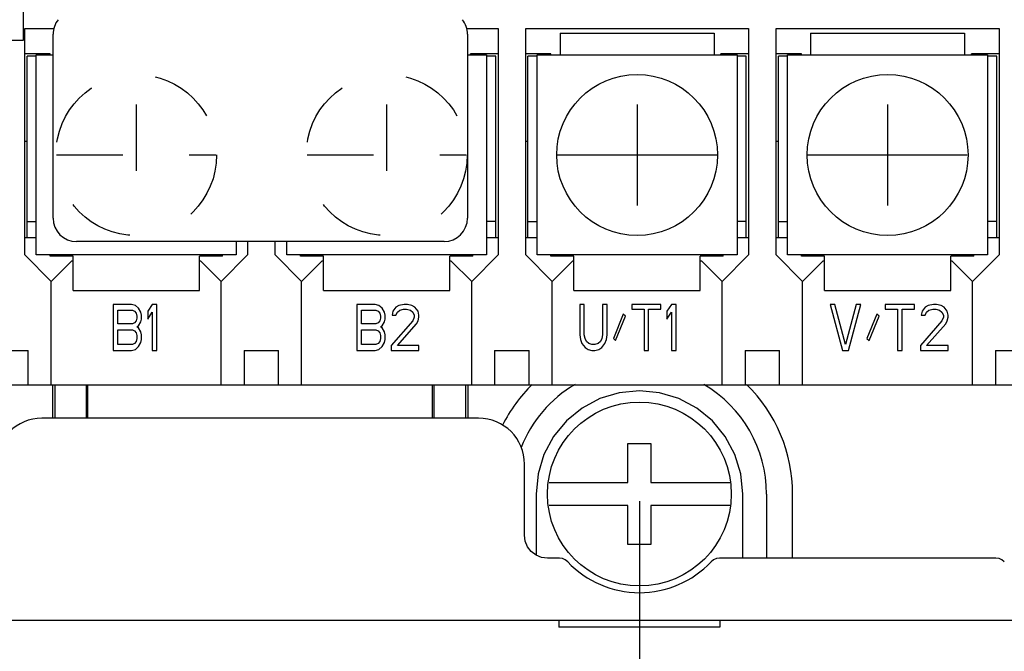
# Model space of a CAD drawing. Extents: x 30 to 410, y 12 to 287.
# Tile 10 of 19: x 217 to 251, y 58 to 80. Entities that reach past the tile are written whole.
import ezdxf

# ---------------------------------------------------------------- set-up
doc = ezdxf.new("R2010")
doc.units = 0
doc.header["$LTSCALE"] = 23.1
doc.linetypes.add('HIDDEN', pattern=[0.2, 0.1, -0.1])
doc.layers.get('0').update_dxf_attribs({"linetype": 'CONTINUOUS'})
for name, color, linetype in [('ALL_CURVE', 7, 'CONTINUOUS'), ('ALL_DIM', 7, 'CONTINUOUS'), ('DEFAULT_2', 8, 'HIDDEN')]:
    doc.layers.add(name, color=color, linetype=linetype)
doc.dimstyles.get("Standard").update_dxf_attribs({"dimtxt": 2.5, "dimasz": 2.5, "dimexe": 1.25, "dimexo": 0.625, "dimtad": 1, "dimcen": 2.5, "dimazin": 3, "dimtfac": 1, "dimtmove": 0, "dimatfit": 3})

# ---------------------------------------------------------------- blocks, each defined once
blk = doc.blocks.new('_OPEN')
at = {"color": 0, "linetype": 'BYBLOCK'}
for p, q in [((0, 0), (-1, 0.167)), ((-1, -0.167), (0, 0)), ((-1, 0), (0, 0))]:
    blk.add_line(p, q, dxfattribs=at)
blk = doc.blocks.new('*D16')
at = {"layer": 'ALL_DIM', "color": 2, "linetype": 'CONTINUOUS'}
for p, q in [((212.038, 63.232), (212.038, 50.475)), ((238.438, 63.232), (238.438, 50.475)), ((212.038, 51.475), (225.238, 51.475)), ((238.438, 51.475), (225.238, 51.475))]:
    blk.add_line(p, q, dxfattribs=at)
at = {"layer": 'ALL_DIM', "color": 2, "linetype": 'CONTINUOUS', "xscale": 3, "yscale": 3, "zscale": 3, "rotation": 180}
blk.add_blockref('_OPEN', (212.038, 51.475), dxfattribs=at)
at = {"layer": 'ALL_DIM', "color": 2, "linetype": 'CONTINUOUS', "xscale": 3, "yscale": 3, "zscale": 3}
blk.add_blockref('_OPEN', (238.438, 51.475), dxfattribs=at)
blk = doc.blocks.new('*D18')
at = {"layer": 'ALL_DIM', "color": 2, "linetype": 'CONTINUOUS'}
for p, q in [((194.758, 75.032), (194.758, 43.178)), ((255.798, 75.032), (255.798, 43.178)), ((194.758, 44.178), (225.278, 44.178)), ((255.798, 44.178), (225.278, 44.178))]:
    blk.add_line(p, q, dxfattribs=at)
at = {"layer": 'ALL_DIM', "color": 2, "linetype": 'CONTINUOUS', "xscale": 3, "yscale": 3, "zscale": 3, "rotation": 180}
blk.add_blockref('_OPEN', (194.758, 44.178), dxfattribs=at)
at = {"layer": 'ALL_DIM', "color": 2, "linetype": 'CONTINUOUS', "xscale": 3, "yscale": 3, "zscale": 3}
blk.add_blockref('_OPEN', (255.798, 44.178), dxfattribs=at)
blk = doc.blocks.new('*D22')
at = {"layer": 'ALL_DIM', "color": 2, "linetype": 'CONTINUOUS'}
for p, q in [((160.82, 84.574), (155.904, 84.574)), ((156.904, 84.574), (156.904, 73.828)), ((220.642, 84.574), (167.067, 84.574)), ((156.904, 63.082), (156.904, 73.828)), ((186.588, 63.082), (155.904, 63.082))]:
    blk.add_line(p, q, dxfattribs=at)
at = {"layer": 'ALL_DIM', "color": 2, "linetype": 'CONTINUOUS', "xscale": 3, "yscale": 3, "zscale": 3}
for p, rotation in [((156.904, 84.574), 90), ((156.904, 63.082), 270)]:
    blk.add_blockref('_OPEN', p, dxfattribs=dict(at, rotation=rotation))
blk = doc.blocks.new('_DOT')
at = {"color": 0, "linetype": 'BYBLOCK'}
blk.add_line((-0.167, 0), (-1, 0), dxfattribs=at)
at = {"color": 0, "linetype": 'BYBLOCK', "const_width": 0.167}
blk.add_lwpolyline([(-0.083, 0, 1), (0.083, 0, 1)], format="xyb", close=True, dxfattribs=at)
blk = doc.blocks.new('*D24')
at = {"layer": 'ALL_DIM', "color": 2, "linetype": 'CONTINUOUS'}
for p, q in [((275.704, 92.734), (275.704, 97.734)), ((275.704, 97.734), (275.704, 88.654)), ((246.547, 92.734), (276.704, 92.734)), ((275.704, 73.625), (275.704, 88.654)), ((263.517, 84.574), (276.704, 84.574)), ((275.704, 84.574), (275.704, 73.625))]:
    blk.add_line(p, q, dxfattribs=at)
at = {"layer": 'ALL_DIM', "color": 2, "linetype": 'CONTINUOUS', "xscale": 3, "yscale": 3, "zscale": 3}
for name, p, rotation in [('_DOT', (275.704, 92.734), 270), ('_OPEN', (275.704, 84.574), 90)]:
    blk.add_blockref(name, p, dxfattribs=dict(at, rotation=rotation))
blk = doc.blocks.new('*D33')
at = {"layer": 'ALL_DIM', "color": 2, "linetype": 'CONTINUOUS'}
for p, q in [((186.838, 63.332), (186.838, 142.139)), ((220.718, 85.138), (220.718, 142.139)), ((186.838, 141.139), (203.778, 141.139)), ((220.718, 141.139), (203.778, 141.139))]:
    blk.add_line(p, q, dxfattribs=at)
at = {"layer": 'ALL_DIM', "color": 2, "linetype": 'CONTINUOUS', "xscale": 3, "yscale": 3, "zscale": 3, "rotation": 180}
blk.add_blockref('_OPEN', (186.838, 141.139), dxfattribs=at)
at = {"layer": 'ALL_DIM', "color": 2, "linetype": 'CONTINUOUS', "xscale": 3, "yscale": 3, "zscale": 3}
blk.add_blockref('_OPEN', (220.718, 141.139), dxfattribs=at)

msp = doc.modelspace()

# ---------------------------------------------------------------- linework, layer by layer
at = {"color": 7, "linetype": 'CONTINUOUS'}
for p, q in [((216.998, 79.282), (216.998, 96.818)), ((217.038, 71.802), (217.038, 79.682)), ((217.038, 79.682), (218.052, 79.682)), ((232.424, 79.682), (233.518, 79.682)), ((233.518, 79.682), (233.518, 71.802)), ((234.478, 79.682), (242.238, 79.682)), ((234.478, 71.802), (234.478, 79.682)), ((242.238, 79.682), (242.238, 71.802)), ((243.198, 79.682), (250.958, 79.682)), ((243.198, 71.802), (243.198, 79.682)), ((250.958, 79.682), (250.958, 71.802)), ((215.158, 79.282), (216.998, 79.282)), ((218.024, 73.082), (218.024, 79.482)), ((232.452, 79.482), (232.452, 73.082)), ((235.678, 79.522), (241.038, 79.522)), ((235.678, 79.522), (235.678, 78.762)), ((241.038, 79.522), (241.038, 78.762)), ((244.398, 79.522), (249.758, 79.522)), ((244.398, 79.522), (244.398, 78.762)), ((249.758, 79.522), (249.758, 78.762)), ((217.918, 78.802), (217.038, 78.802)), ((217.118, 72.402), (217.118, 78.722)), ((217.438, 78.722), (217.118, 78.722)), ((217.438, 71.802), (217.438, 78.762)), ((217.438, 78.762), (218.024, 78.762)), ((217.918, 78.762), (217.918, 78.802)), ((232.452, 78.762), (233.118, 78.762)), ((233.518, 78.802), (232.558, 78.802)), ((232.558, 78.762), (232.558, 78.802)), ((233.118, 78.762), (233.118, 71.802)), ((233.438, 78.722), (233.118, 78.722)), ((233.438, 72.402), (233.438, 78.722)), ((235.358, 78.802), (234.478, 78.802)), ((234.878, 78.722), (234.558, 78.722)), ((234.558, 72.402), (234.558, 78.722)), ((234.878, 78.762), (241.838, 78.762)), ((234.878, 71.802), (234.878, 78.762)), ((235.358, 78.762), (235.358, 78.802)), ((242.238, 78.802), (241.278, 78.802)), ((241.278, 78.762), (241.278, 78.802)), ((241.838, 78.762), (241.838, 71.802)), ((242.158, 78.722), (241.838, 78.722)), ((242.158, 72.402), (242.158, 78.722)), ((244.078, 78.802), (243.198, 78.802)), ((243.598, 78.722), (243.278, 78.722)), ((243.278, 72.402), (243.278, 78.722)), ((243.598, 78.762), (250.558, 78.762)), ((243.598, 71.802), (243.598, 78.762)), ((244.078, 78.762), (244.078, 78.802)), ((250.958, 78.802), (249.998, 78.802)), ((249.998, 78.762), (249.998, 78.802)), ((250.558, 78.762), (250.558, 71.802)), ((250.878, 78.722), (250.558, 78.722)), ((250.878, 72.402), (250.878, 78.722)), ((217.038, 75.762), (217.118, 75.762)), ((234.478, 75.762), (234.558, 75.762)), ((243.198, 75.762), (243.278, 75.762)), ((217.118, 72.962), (217.438, 72.962)), ((233.438, 72.962), (233.118, 72.962)), ((234.558, 72.962), (234.878, 72.962)), ((242.158, 72.962), (241.838, 72.962)), ((243.278, 72.962), (243.598, 72.962)), ((250.878, 72.962), (250.558, 72.962)), ((217.438, 72.402), (217.038, 72.402)), ((233.518, 72.402), (233.118, 72.402)), ((234.878, 72.402), (234.478, 72.402)), ((242.238, 72.402), (241.838, 72.402)), ((243.598, 72.402), (243.198, 72.402)), ((250.958, 72.402), (250.558, 72.402)), ((231.638, 72.269), (218.838, 72.269)), ((224.398, 72.269), (224.398, 71.802)), ((224.798, 72.269), (224.798, 71.802)), ((225.758, 71.802), (225.758, 72.269)), ((226.158, 71.802), (226.158, 72.269)), ((217.958, 70.882), (217.038, 71.802)), ((224.398, 71.802), (217.438, 71.802)), ((217.918, 71.762), (217.918, 71.802)), ((218.718, 71.762), (217.918, 71.762)), ((218.718, 70.562), (218.718, 71.762)), ((223.918, 71.762), (223.118, 71.762)), ((223.118, 70.562), (223.118, 71.762)), ((224.798, 71.802), (223.878, 70.882)), ((223.918, 71.762), (223.918, 71.802)), ((226.678, 70.882), (225.758, 71.802)), ((233.118, 71.802), (226.158, 71.802)), ((226.638, 71.762), (226.638, 71.802)), ((227.438, 71.762), (226.638, 71.762)), ((227.438, 70.562), (227.438, 71.762)), ((232.638, 71.762), (231.838, 71.762)), ((231.838, 70.562), (231.838, 71.762)), ((233.518, 71.802), (232.598, 70.882)), ((232.638, 71.762), (232.638, 71.802)), ((235.398, 70.882), (234.478, 71.802)), ((241.838, 71.802), (234.878, 71.802)), ((235.358, 71.762), (235.358, 71.802)), ((236.158, 71.762), (235.358, 71.762)), ((236.158, 70.562), (236.158, 71.762)), ((241.358, 71.762), (240.558, 71.762)), ((240.558, 70.562), (240.558, 71.762)), ((242.238, 71.802), (241.318, 70.882)), ((241.358, 71.762), (241.358, 71.802)), ((244.118, 70.882), (243.198, 71.802)), ((250.558, 71.802), (243.598, 71.802)), ((244.078, 71.762), (244.078, 71.802)), ((244.878, 71.762), (244.078, 71.762)), ((244.878, 70.562), (244.878, 71.762)), ((250.078, 71.762), (249.278, 71.762)), ((249.278, 70.562), (249.278, 71.762)), ((250.958, 71.802), (250.038, 70.882)), ((250.078, 71.762), (250.078, 71.802)), ((217.958, 70.882), (218.678, 71.602)), ((218.678, 71.602), (218.718, 71.602)), ((223.118, 71.602), (223.158, 71.602)), ((223.158, 71.602), (223.878, 70.882)), ((226.678, 70.882), (227.398, 71.602)), ((227.398, 71.602), (227.438, 71.602)), ((231.838, 71.602), (231.878, 71.602)), ((231.878, 71.602), (232.598, 70.882)), ((235.398, 70.882), (236.118, 71.602)), ((236.118, 71.602), (236.158, 71.602)), ((240.558, 71.602), (240.598, 71.602)), ((240.598, 71.602), (241.318, 70.882)), ((244.118, 70.882), (244.838, 71.602)), ((244.838, 71.602), (244.878, 71.602)), ((249.278, 71.602), (249.318, 71.602)), ((249.318, 71.602), (250.038, 70.882)), ((217.958, 67.282), (217.958, 70.882)), ((223.878, 67.282), (223.878, 70.882)), ((226.678, 67.282), (226.678, 70.882)), ((232.598, 67.282), (232.598, 70.882)), ((235.398, 67.282), (235.398, 70.882)), ((241.318, 67.282), (241.318, 70.882)), ((244.118, 67.282), (244.118, 70.882)), ((250.038, 67.282), (250.038, 70.882)), ((218.718, 70.562), (223.118, 70.562)), ((227.438, 70.562), (231.838, 70.562)), ((236.158, 70.562), (240.558, 70.562)), ((244.878, 70.562), (249.278, 70.562)), ((220.758, 70.082), (220.118, 70.082)), ((220.118, 70.082), (220.118, 68.482)), ((220.891, 70.048), (220.758, 70.082)), ((220.998, 69.946), (220.891, 70.048)), ((221.078, 69.81), (220.998, 69.946)), ((221.478, 70.082), (221.318, 69.844)), ((221.638, 70.082), (221.478, 70.082)), ((221.638, 68.482), (221.638, 70.082)), ((229.238, 70.082), (228.598, 70.082)), ((228.598, 70.082), (228.598, 68.482)), ((229.371, 70.048), (229.238, 70.082)), ((229.478, 69.946), (229.371, 70.048)), ((229.558, 69.81), (229.478, 69.946)), ((229.958, 69.98), (229.851, 69.844)), ((230.064, 70.048), (229.958, 69.98)), ((230.251, 70.082), (230.064, 70.048)), ((230.358, 70.082), (230.251, 70.082)), ((230.518, 70.048), (230.358, 70.082)), ((230.624, 69.98), (230.518, 70.048)), ((230.731, 69.844), (230.624, 69.98)), ((236.518, 70.082), (236.358, 70.082)), ((236.358, 70.082), (236.358, 69.027)), ((236.518, 69.027), (236.518, 70.082)), ((237.318, 70.082), (237.158, 70.082)), ((237.158, 70.082), (237.158, 69.027)), ((237.318, 69.027), (237.318, 70.082)), ((239.184, 70.082), (238.171, 70.082)), ((238.171, 70.082), (238.171, 69.912)), ((239.184, 69.912), (239.184, 70.082)), ((239.558, 70.082), (239.398, 69.844)), ((239.718, 70.082), (239.558, 70.082)), ((239.718, 68.482), (239.718, 70.082)), ((245.238, 70.082), (245.078, 70.082)), ((245.078, 70.082), (245.504, 68.482)), ((245.611, 68.687), (245.238, 70.082)), ((245.984, 70.082), (245.611, 68.687)), ((245.718, 68.482), (246.144, 70.082)), ((246.144, 70.082), (245.984, 70.082)), ((248.011, 70.082), (246.998, 70.082)), ((246.998, 70.082), (246.998, 69.912)), ((248.011, 69.912), (248.011, 70.082)), ((248.384, 69.98), (248.278, 69.844)), ((248.491, 70.048), (248.384, 69.98)), ((248.678, 70.082), (248.491, 70.048)), ((248.784, 70.082), (248.678, 70.082)), ((248.944, 70.048), (248.784, 70.082)), ((249.051, 69.98), (248.944, 70.048)), ((249.158, 69.844), (249.051, 69.98)), ((220.278, 69.878), (220.784, 69.878)), ((220.278, 69.402), (220.278, 69.878)), ((220.784, 69.878), (220.864, 69.844)), ((220.864, 69.844), (220.918, 69.776)), ((220.918, 69.776), (220.944, 69.674)), ((220.944, 69.606), (220.918, 69.504)), ((220.944, 69.674), (220.944, 69.606)), ((221.104, 69.708), (221.078, 69.81)), ((221.104, 69.572), (221.104, 69.708)), ((221.318, 69.844), (221.318, 69.572)), ((221.318, 69.572), (221.478, 69.81)), ((221.478, 69.81), (221.478, 68.482)), ((228.758, 69.878), (229.264, 69.878)), ((228.758, 69.402), (228.758, 69.878)), ((229.264, 69.878), (229.344, 69.844)), ((229.344, 69.844), (229.398, 69.776)), ((229.398, 69.776), (229.424, 69.674)), ((229.424, 69.606), (229.398, 69.504)), ((229.424, 69.674), (229.424, 69.606)), ((229.584, 69.708), (229.558, 69.81)), ((229.584, 69.572), (229.584, 69.708)), ((229.851, 69.844), (229.824, 69.708)), ((229.824, 69.708), (229.958, 69.708)), ((229.958, 69.708), (230.011, 69.81)), ((230.011, 69.81), (230.091, 69.878)), ((230.091, 69.878), (230.224, 69.912)), ((230.224, 69.912), (230.331, 69.912)), ((230.331, 69.912), (230.464, 69.878)), ((230.464, 69.878), (230.544, 69.81)), ((230.544, 69.81), (230.598, 69.708)), ((230.598, 69.64), (230.544, 69.504)), ((230.598, 69.708), (230.598, 69.64)), ((230.758, 69.708), (230.731, 69.844)), ((230.731, 69.504), (230.758, 69.64)), ((230.758, 69.64), (230.758, 69.708)), ((237.878, 69.742), (237.531, 68.891)), ((237.611, 68.823), (237.958, 69.674)), ((237.958, 69.674), (237.878, 69.742)), ((238.171, 69.912), (238.598, 69.912)), ((238.598, 69.912), (238.598, 68.482)), ((238.758, 69.912), (239.184, 69.912)), ((238.758, 68.482), (238.758, 69.912)), ((239.398, 69.844), (239.398, 69.572)), ((239.398, 69.572), (239.558, 69.81)), ((239.558, 69.81), (239.558, 68.482)), ((246.704, 69.742), (246.358, 68.891)), ((246.438, 68.823), (246.784, 69.674)), ((246.784, 69.674), (246.704, 69.742)), ((246.998, 69.912), (247.424, 69.912)), ((247.424, 69.912), (247.424, 68.482)), ((247.584, 69.912), (248.011, 69.912)), ((247.584, 68.482), (247.584, 69.912)), ((248.278, 69.844), (248.251, 69.708)), ((248.251, 69.708), (248.384, 69.708)), ((248.384, 69.708), (248.438, 69.81)), ((248.438, 69.81), (248.518, 69.878)), ((248.518, 69.878), (248.651, 69.912)), ((248.651, 69.912), (248.758, 69.912)), ((248.758, 69.912), (248.891, 69.878)), ((248.891, 69.878), (248.971, 69.81)), ((248.971, 69.81), (249.024, 69.708)), ((249.024, 69.64), (248.971, 69.504)), ((249.024, 69.708), (249.024, 69.64)), ((249.184, 69.708), (249.158, 69.844)), ((249.158, 69.504), (249.184, 69.64)), ((249.184, 69.64), (249.184, 69.708)), ((220.784, 69.402), (220.278, 69.402)), ((220.864, 69.436), (220.784, 69.402)), ((220.918, 69.504), (220.864, 69.436)), ((220.944, 69.3), (220.998, 69.334)), ((220.998, 69.265), (220.944, 69.3)), ((220.998, 69.334), (221.078, 69.47)), ((221.078, 69.129), (220.998, 69.265)), ((221.078, 69.47), (221.104, 69.572)), ((229.264, 69.402), (228.758, 69.402)), ((229.344, 69.436), (229.264, 69.402)), ((229.398, 69.504), (229.344, 69.436)), ((229.424, 69.3), (229.478, 69.334)), ((229.478, 69.265), (229.424, 69.3)), ((229.478, 69.334), (229.558, 69.47)), ((229.558, 69.129), (229.478, 69.265)), ((229.558, 69.47), (229.584, 69.572)), ((230.544, 69.504), (229.798, 68.653)), ((230.011, 68.653), (230.678, 69.402)), ((230.678, 69.402), (230.731, 69.504)), ((248.971, 69.504), (248.224, 68.653)), ((248.438, 68.653), (249.104, 69.402)), ((249.104, 69.402), (249.158, 69.504)), ((220.278, 69.197), (220.784, 69.197)), ((220.278, 68.687), (220.278, 69.197)), ((220.784, 69.197), (220.864, 69.163)), ((220.864, 69.163), (220.918, 69.095)), ((220.918, 69.095), (220.944, 68.993)), ((220.944, 68.993), (220.944, 68.891)), ((221.104, 69.027), (221.078, 69.129)), ((221.104, 68.857), (221.104, 69.027)), ((228.758, 69.197), (229.264, 69.197)), ((228.758, 68.687), (228.758, 69.197)), ((229.264, 69.197), (229.344, 69.163)), ((229.344, 69.163), (229.398, 69.095)), ((229.398, 69.095), (229.424, 68.993)), ((229.424, 68.993), (229.424, 68.891)), ((229.584, 69.027), (229.558, 69.129)), ((229.584, 68.857), (229.584, 69.027)), ((236.358, 69.027), (236.384, 68.857)), ((236.544, 68.891), (236.518, 69.027)), ((237.158, 69.027), (237.131, 68.891)), ((237.291, 68.857), (237.318, 69.027)), ((220.784, 68.687), (220.278, 68.687)), ((220.864, 68.721), (220.784, 68.687)), ((220.918, 68.789), (220.864, 68.721)), ((220.891, 68.517), (220.998, 68.619)), ((220.944, 68.891), (220.918, 68.789)), ((220.998, 68.619), (221.078, 68.755)), ((221.078, 68.755), (221.104, 68.857)), ((229.264, 68.687), (228.758, 68.687)), ((229.344, 68.721), (229.264, 68.687)), ((229.398, 68.789), (229.344, 68.721)), ((229.371, 68.517), (229.478, 68.619)), ((229.424, 68.891), (229.398, 68.789)), ((229.478, 68.619), (229.558, 68.755)), ((229.558, 68.755), (229.584, 68.857)), ((229.798, 68.653), (229.798, 68.482)), ((230.758, 68.653), (230.011, 68.653)), ((230.758, 68.482), (230.758, 68.653)), ((236.384, 68.857), (236.438, 68.721)), ((236.438, 68.721), (236.544, 68.585)), ((236.598, 68.789), (236.544, 68.891)), ((236.544, 68.585), (236.651, 68.517)), ((236.678, 68.721), (236.598, 68.789)), ((236.784, 68.687), (236.678, 68.721)), ((236.891, 68.687), (236.784, 68.687)), ((236.998, 68.721), (236.891, 68.687)), ((237.078, 68.789), (236.998, 68.721)), ((237.024, 68.517), (237.131, 68.585)), ((237.131, 68.891), (237.078, 68.789)), ((237.131, 68.585), (237.238, 68.721)), ((237.238, 68.721), (237.291, 68.857)), ((237.531, 68.891), (237.611, 68.823)), ((246.358, 68.891), (246.438, 68.823)), ((248.224, 68.653), (248.224, 68.482)), ((249.184, 68.653), (248.438, 68.653)), ((249.184, 68.482), (249.184, 68.653)), ((215.958, 68.482), (217.158, 68.482)), ((217.158, 67.282), (217.158, 68.482)), ((220.118, 68.482), (220.758, 68.482)), ((220.758, 68.482), (220.891, 68.517)), ((221.478, 68.482), (221.638, 68.482)), ((224.678, 68.482), (225.878, 68.482)), ((224.678, 68.482), (224.678, 67.282)), ((225.878, 67.282), (225.878, 68.482)), ((228.598, 68.482), (229.238, 68.482)), ((229.238, 68.482), (229.371, 68.517)), ((229.798, 68.482), (230.758, 68.482)), ((233.398, 68.482), (234.598, 68.482)), ((233.398, 68.482), (233.398, 67.282)), ((234.598, 67.282), (234.598, 68.482)), ((236.651, 68.517), (236.784, 68.482)), ((236.784, 68.482), (236.891, 68.482)), ((236.891, 68.482), (237.024, 68.517)), ((238.598, 68.482), (238.758, 68.482)), ((239.558, 68.482), (239.718, 68.482)), ((242.118, 68.482), (243.318, 68.482)), ((242.118, 68.482), (242.118, 67.282)), ((243.318, 67.282), (243.318, 68.482)), ((245.504, 68.482), (245.718, 68.482)), ((247.424, 68.482), (247.584, 68.482)), ((248.224, 68.482), (249.184, 68.482)), ((250.838, 68.482), (252.038, 68.482)), ((250.838, 68.482), (250.838, 67.282)), ((193.158, 67.282), (257.398, 67.282)), ((218.003, 67.282), (218.003, 66.122)), ((218.082, 67.282), (218.082, 66.122)), ((219.193, 66.122), (219.193, 67.282)), ((219.238, 66.122), (219.238, 67.282)), ((231.238, 66.122), (231.238, 67.282)), ((231.282, 67.282), (231.282, 66.122)), ((232.393, 66.122), (232.393, 67.282)), ((232.473, 66.122), (232.473, 67.282)), ((232.838, 66.122), (217.638, 66.122)), ((234.438, 62.048), (234.438, 64.522)), ((234.842, 63.482), (234.842, 61.353)), ((242.034, 61.248), (242.034, 63.482)), ((242.863, 63.482), (242.863, 61.248)), ((243.773, 61.248), (243.773, 63.482)), ((235.651, 61.248), (235.238, 61.248)), ((250.851, 61.248), (241.224, 61.248)), ((258.838, 59.082), (191.638, 59.082)), ((235.638, 59.082), (235.638, 58.842)), ((241.238, 59.082), (241.238, 58.842)), ((241.238, 58.842), (235.638, 58.842))]:
    msp.add_line(p, q, dxfattribs=at)
for points in [[(242.034, 63.482), (241.965, 64.18), (241.761, 64.856), (241.429, 65.478), (240.982, 66.024), (240.437, 66.471), (239.815, 66.804), (239.14, 67.009), (238.438, 67.078), (237.736, 67.009), (237.061, 66.804), (236.439, 66.471), (235.894, 66.024), (235.446, 65.478), (235.114, 64.856), (234.91, 64.18), (234.842, 63.482)], [(235.238, 61.248), (235.031, 61.275), (234.838, 61.355), (234.672, 61.482), (234.545, 61.648), (234.465, 61.841), (234.438, 62.048)], [(235.942, 61.123), (235.858, 61.19), (235.758, 61.233), (235.651, 61.248)], [(241.224, 61.248), (241.117, 61.233), (241.018, 61.19), (240.933, 61.123)], [(251.142, 61.123), (251.058, 61.19), (250.958, 61.233), (250.851, 61.248)]]:
    msp.add_lwpolyline(points, dxfattribs=at)
for centre, radius in [((238.358, 75.282), 2.8), ((247.078, 75.282), 2.8), ((238.438, 63.482), 3.2)]:
    msp.add_circle(centre, radius, dxfattribs=at)
for centre, radius, start, end in [((218.838, 79.482), 0.814, 141.4061, 180), ((231.638, 79.482), 0.814, 0, 38.5939), ((218.838, 73.082), 0.814, 180, 270), ((231.638, 73.082), 0.814, 270, 360), ((238.438, 63.482), 5.335, 134.3612, 153.35), ((238.438, 63.482), 4.425, 120.4345, 158.5633), ((238.438, 63.482), 4.425, 0, 59.5655), ((238.438, 63.482), 5.335, 0, 45.6388), ((217.638, 64.522), 1.6, 90, 180), ((232.838, 64.522), 1.6, 0, 90), ((238.438, 63.482), 3.435, 223.399, 316.601)]:
    msp.add_arc(centre, radius, start, end, dxfattribs=at)
at = {"layer": 'ALL_CURVE', "color": 40, "linetype": 'CONTINUOUS'}
for p, q in [((238.358, 77.042), (238.358, 73.522)), ((247.078, 77.042), (247.078, 73.522)), ((235.587, 75.282), (241.128, 75.282)), ((244.307, 75.282), (249.848, 75.282)), ((238.038, 65.242), (238.838, 65.242)), ((238.038, 63.882), (238.038, 65.242)), ((238.838, 65.242), (238.838, 63.882)), ((235.294, 63.882), (238.038, 63.882)), ((238.838, 63.882), (241.581, 63.882)), ((238.038, 63.082), (235.294, 63.082)), ((238.038, 61.722), (238.038, 63.082)), ((241.581, 63.082), (238.838, 63.082)), ((238.838, 63.082), (238.838, 61.722)), ((238.838, 61.722), (238.038, 61.722))]:
    msp.add_line(p, q, dxfattribs=at)
at = {"layer": 'DEFAULT_2', "color": 8, "linetype": 'HIDDEN'}
for p, q in [((220.918, 77.042), (220.918, 73.522)), ((229.638, 77.042), (229.638, 73.522)), ((218.147, 75.282), (223.688, 75.282)), ((226.867, 75.282), (232.408, 75.282))]:
    msp.add_line(p, q, dxfattribs=at)
for centre in [(220.918, 75.282), (229.638, 75.282)]:
    msp.add_circle(centre, 2.8, dxfattribs=at)

# ---------------------------------------------------------------- dimensions: what is measured, and where the dimension line sits
at = {"layer": 'ALL_DIM', "color": 2, "linetype": 'CONTINUOUS'}
for base, p1, p2, angle, picture, middle in [((186.838, 141.139), (220.718, 85.138), (186.838, 63.332), 180, '*D33', (199.91, 141.764)), ((156.904, 63.082), (220.642, 84.574), (186.588, 63.082), 270, '*D22', (156.279, 70.491))]:
    dim = msp.add_linear_dim(base=base, p1=p1, p2=p2, angle=angle, dimstyle='Standard', dxfattribs=at)
    dim.commit()
    dim.dimension.update_dxf_attribs({"geometry": picture, "text_midpoint": middle, "dimtype": 128})
dim = msp.add_linear_dim(base=(275.704, 92.734), p1=(263.517, 84.574), p2=(246.547, 92.734), angle=90, dimstyle='Standard', override={"dimblk2": 'DOT', "dimsah": 1}, dxfattribs=at)
dim.commit()
dim.dimension.update_dxf_attribs({"geometry": '*D24', "text_midpoint": (275.079, 73.625), "dimtype": 128})
for base, p1, p2, picture, middle in [((255.798, 44.178), (194.758, 75.032), (255.798, 75.032), '*D18', (219.04, 44.803)), ((238.438, 51.475), (212.038, 63.232), (238.438, 63.232), '*D16', (224.677, 52.1))]:
    dim = msp.add_linear_dim(base=base, p1=p1, p2=p2, dimstyle='Standard', dxfattribs=at)
    dim.commit()
    dim.dimension.update_dxf_attribs({"geometry": picture, "text_midpoint": middle, "dimtype": 128})

doc.saveas('drawing.dxf')
